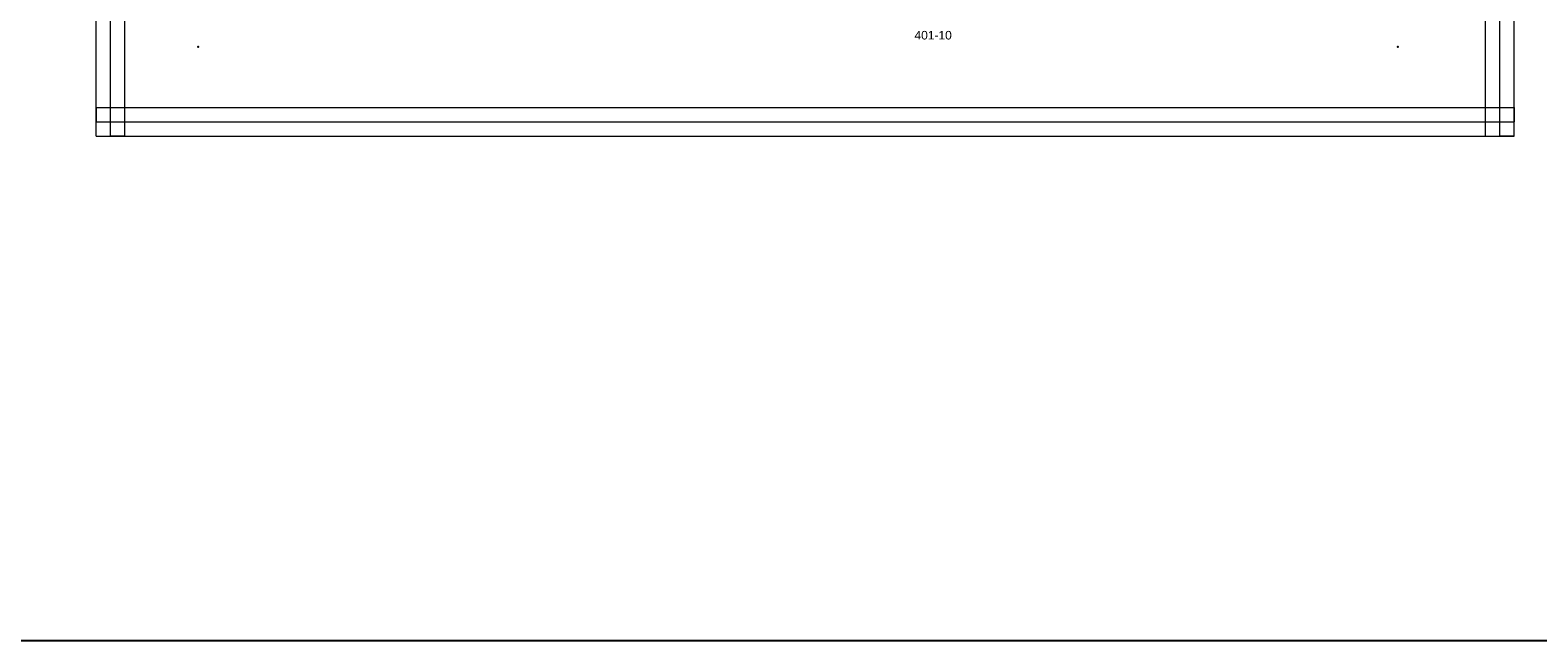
# Model space of a CAD drawing. Extents: x -74 to 5858, y 2827 to 3927.
# Tile 21 of 35: x 2598 to 3126, y 2827 to 3041. Entities that reach past the tile are written whole.
import ezdxf
from ezdxf.enums import TextEntityAlignment as Align

# ---------------------------------------------------------------- set-up
doc = ezdxf.new("R2010")
doc.units = 0
doc.header["$MEASUREMENT"] = 0
for name, color, linetype in [('__Bílá', 7, 'CONTINUOUS'), ('__Rudá 010', 10, 'CONTINUOUS'), ('__Vínová 220', 220, 'CONTINUOUS'), ('__Zelená', 3, 'CONTINUOUS')]:
    doc.layers.add(name, color=color, linetype=linetype)
doc.styles.add('GENERATED_STYLE_1', font='arial.ttf')

msp = doc.modelspace()

# ---------------------------------------------------------------- linework, layer by layer
at = {"layer": '__Bílá'}
for p in [(2657.1, 3035), (3077.1, 3035)]:
    msp.add_point(p, dxfattribs=at)
at = {"layer": '__Vínová 220', "lineweight": 0}
for p, q in [((2621.39, 3003.74), (2621.39, 3369.82)), ((2626.39, 3003.74), (2626.39, 3369.82)), ((2631.39, 3003.74), (2631.39, 3369.82)), ((3107.79, 3003.74), (3107.79, 3369.82)), ((3112.79, 3003.74), (3112.79, 3369.82)), ((3117.79, 3003.74), (3117.79, 3369.82)), ((2621.39, 3013.74), (2621.39, 3008.74)), ((2621.39, 3013.74), (3117.79, 3013.74)), ((3117.79, 3013.74), (3117.79, 3008.74)), ((2621.39, 3003.74), (2621.39, 3008.74)), ((2621.39, 3008.74), (3117.79, 3008.74)), ((2621.39, 3003.74), (3117.79, 3003.74)), ((2621.39, 3003.74), (2626.39, 3003.74)), ((2631.39, 3003.74), (2626.39, 3003.74)), ((3107.79, 3003.74), (3112.79, 3003.74)), ((3117.79, 3003.74), (3112.79, 3003.74)), ((3117.79, 3003.74), (3117.79, 3008.74))]:
    msp.add_line(p, q, dxfattribs=at)
at = {"layer": '__Zelená'}
msp.add_lwpolyline([(-74.24, 3927.04), (5857.85, 3927.04), (5857.85, 2827.04), (-74.24, 2827.04)], close=True, dxfattribs=at)

# ---------------------------------------------------------------- texts
at = {"layer": '__Rudá 010', "style": 'GENERATED_STYLE_1'}
msp.add_text('401-10', height=3, dxfattribs=at).set_placement((2914.4, 3037.53), align=Align.CENTER)

doc.saveas('drawing.dxf')
